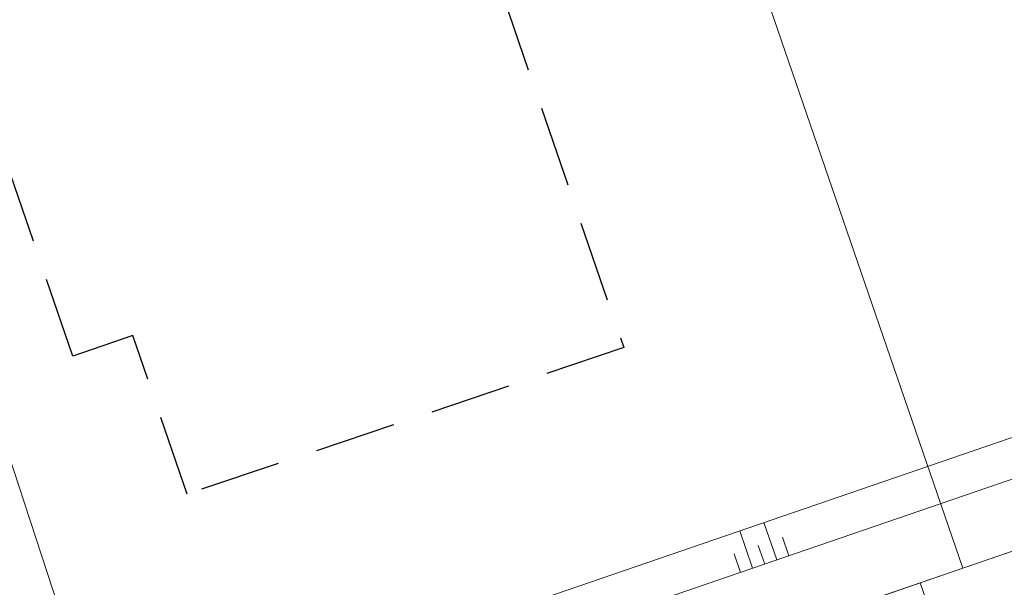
# Model space of a CAD drawing. Header units: metres. Extents: x 264570 to 266133, y 576109 to 577454.
# Tile 81 of 128: x 265424 to 265440, y 576898 to 576907. Entities that reach past the tile are written whole.
import ezdxf

# ---------------------------------------------------------------- set-up
doc = ezdxf.new("R2010")
doc.units = ezdxf.units.M
doc.linetypes.add('DASHED', pattern=[19.049999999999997, 12.7, -6.35])
for name, color, linetype, lineweight in [('B-WE-GW-TALUDARCERING_KORT-G', 252, 'Continuous', 15), ('B-WE-GW-TALUDARCERING_LANG-G', 252, 'Continuous', 15), ('B-WE-KG-GRENS_KADASTRAAL-G', 252, 'KG-KADASTRAAL', 18), ('B-WE-OG-TOPOGRAFIE-G', 252, 'Continuous', 15), ('B-WE-VH-KANTOPSLUITING_OPSLUITBAND_10X20-G', 252, 'B-WE-VH-KANTOPSLUITING_TALUDBAND-G', 18), ('T-WE-GR-TOEKOMSTIG-G', 3, 'DASHED', 25)]:
    doc.layers.add(name, color=color, linetype=linetype, lineweight=lineweight)
doc.styles.get("Standard").update_dxf_attribs({"font": 'arial.ttf'})
doc.linetypes.add('B-WE-VH-KANTOPSLUITING_TALUDBAND-G', pattern='A,5,-2.5,[4,NLCS.shx,S=0.5,R=0,X=0,Y=0],-2.5', length=10)
doc.linetypes.add('KG-KADASTRAAL', pattern='A,5.5,-2,["K",Standard,S=1.8,R=0,X=0,Y=-0.9],-2,5.5,-2,[5,NLCS.shx,S=0.75,R=0,X=0,Y=0],-2', length=19)

msp = doc.modelspace()

# ---------------------------------------------------------------- linework, layer by layer
at = {"layer": 'B-WE-GW-TALUDARCERING_KORT-G', "flags": 128}
for points in [[(265436.43423816, 576898.6488374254), (265436.3335524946, 576898.9420253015)], [(265435.6776114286, 576898.3889990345), (265435.5769257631, 576898.6821869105)], [(265436.0559247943, 576898.51891823), (265435.9552391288, 576898.8121061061)]]:
    msp.add_lwpolyline(points, dxfattribs=at)
at = {"layer": 'B-WE-GW-TALUDARCERING_LANG-G', "flags": 128}
for points in [[(265436.2450814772, 576898.5838778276), (265436.043710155, 576899.1702535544)], [(265435.8667681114, 576898.4539586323), (265435.6653968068, 576899.0403343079)]]:
    msp.add_lwpolyline(points, dxfattribs=at)
at = {"layer": 'B-WE-KG-GRENS_KADASTRAAL-G', "ltscale": 0.5}
for p, q in [((265439.1629046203, 576898.4541817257), (265428.8051522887, 576928.6149422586)), ((265439.1629046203, 576898.4541817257), (265442.9224121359, 576899.7452646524)), ((265435.4696049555, 576897.1858357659), (265439.1629046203, 576898.4541817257))]:
    msp.add_line(p, q, dxfattribs=at)
at = {"layer": 'B-WE-OG-TOPOGRAFIE-G', "flags": 128}
for points in [[(265416.3641158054, 576918.1955424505), (265418.7007545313, 576917.0552647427), (265425.7089235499, 576895.6218747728), (265460.5832755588, 576907.5983627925), (265496.6382338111, 576919.9850338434)], [(265416.7435591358, 576917.0980245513), (265417.0044904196, 576916.9706903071), (265424.9349628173, 576895.3560826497), (265425.1367869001, 576894.7683906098), (265491.5057164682, 576917.5650802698)], [(265438.496110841, 576898.2251923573), (265439.8959063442, 576898.705907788)]]:
    msp.add_lwpolyline(points, dxfattribs=at)
at = {"layer": 'B-WE-VH-KANTOPSLUITING_OPSLUITBAND_10X20-G', "flags": 128}
msp.add_lwpolyline([(265436.5146847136, 576893.526900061), (265435.2804484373, 576897.1208756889), (265438.496110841, 576898.2251923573), (265439.7303471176, 576894.6312167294)], dxfattribs=at)
at = {"layer": 'T-WE-GR-TOEKOMSTIG-G', "ltscale": 0.1}
for p, q in [((265431.3186768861, 576909.2729312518), (265433.8456135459, 576901.9147391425)), ((265425.2102470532, 576901.7828284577), (265423.2549091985, 576907.4765808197)), ((265426.1465984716, 576902.1043885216), (265425.2102470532, 576901.7828284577)), ((265427.0008199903, 576899.6169791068), (265426.1465984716, 576902.1043885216)), ((265433.8456135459, 576901.9147391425), (265427.0008199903, 576899.6169791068))]:
    msp.add_line(p, q, dxfattribs=at)

doc.saveas('drawing.dxf')
